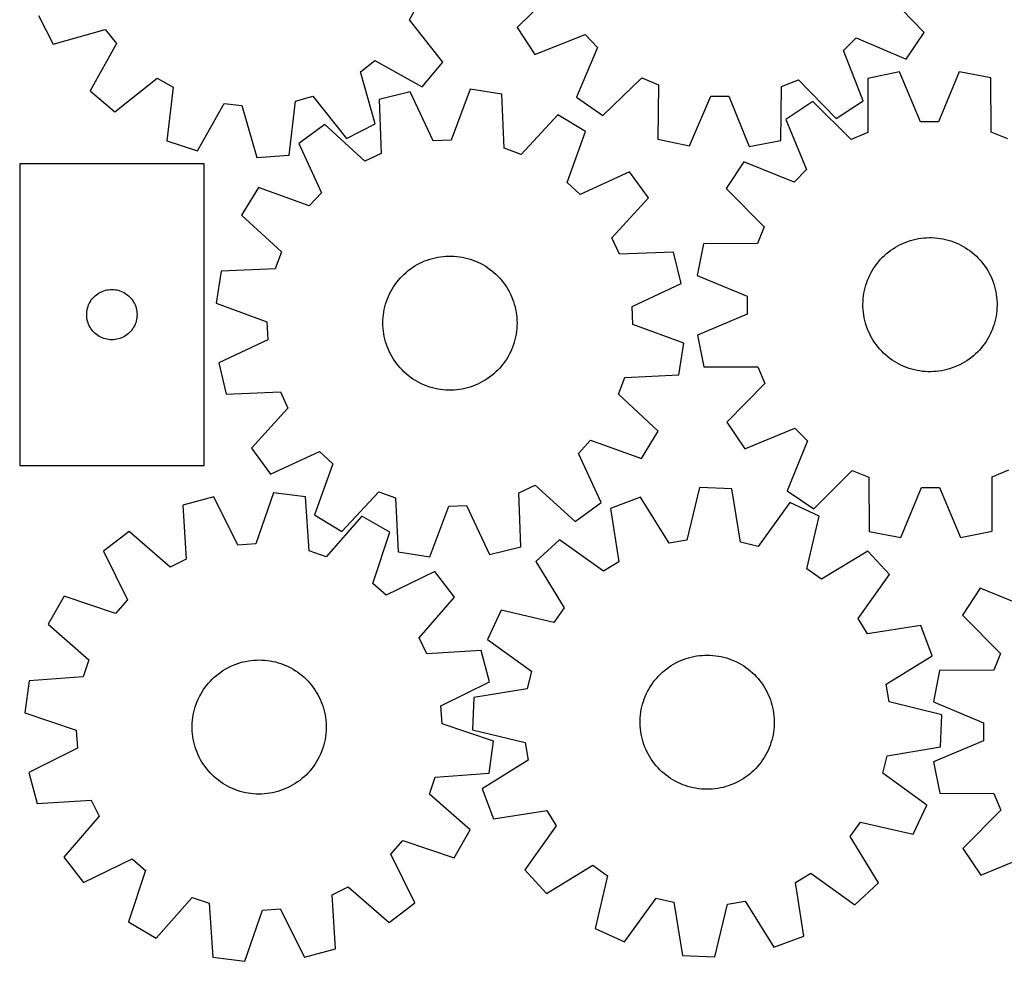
# Model space of a CAD drawing. Header units: millimetres. Extents: x 7 to 1243, y 7 to 1512.
# Tile 2 of 25: x 7 to 359, y 220 to 557. Entities that reach past the tile are written whole.
import ezdxf

# ---------------------------------------------------------------- set-up
doc = ezdxf.new("R2010")
doc.units = ezdxf.units.MM
doc.layers.add('CUT', color=7, linetype='CONTINUOUS', true_color=0x000000)

msp = doc.modelspace()

# ---------------------------------------------------------------- linework, layer by layer
at = {"layer": 'CUT'}
for p, q in [((198.55536, 567.907373), (184.728933, 554.332678)), ((330.483676, 552.490957), (317.004661, 566.410677)), ((146.194967, 557.099536), (149.322808, 562.717302)), ((13.377965, 558.645613), (18.640773, 548.379732)), ((158.175964, 541.871334), (146.194967, 557.099536)), ((18.640773, 548.379732), (37.294726, 553.621149)), ((37.294726, 553.621149), (41.287893, 548.581575)), ((184.728933, 554.332678), (191.016435, 544.660409)), ((191.016435, 544.660409), (209.034775, 551.786549)), ((209.034775, 551.786549), (213.523542, 547.182892)), ((301.517603, 546.071021), (306.12126, 550.559788)), ((306.12126, 550.559788), (323.953787, 542.980646)), ((323.953787, 542.980646), (330.483676, 552.490957)), ((41.287893, 548.581575), (31.920556, 531.619989)), ((213.523542, 547.182892), (205.9444, 529.350365)), ((308.643742, 528.052681), (301.517603, 546.071021)), ((128.704355, 538.454721), (133.74393, 542.447888)), ((133.74393, 542.447888), (150.705516, 533.080551)), ((150.705516, 533.080551), (158.175964, 541.871334)), ((40.711339, 524.149541), (55.939541, 536.130538)), ((55.939541, 536.130538), (61.557308, 533.002697)), ((133.945773, 519.800768), (128.704355, 538.454721)), ((215.454712, 522.820476), (229.374431, 536.29949)), ((229.374431, 536.29949), (235.283255, 533.764043)), ((310.268323, 536.108616), (310.261626, 516.732281)), ((321.575887, 538.394326), (310.268323, 536.108616)), ((329.108006, 520.541886), (321.575887, 538.394326)), ((342.958993, 538.460673), (335.537803, 520.561836)), ((354.280523, 536.245176), (342.958993, 538.460673)), ((354.40746, 516.869255), (354.280523, 536.245176)), ((61.557308, 533.002697), (59.393934, 513.74751)), ((167.864249, 532.21918), (161.146638, 514.044579)), ((179.263558, 530.446832), (167.864249, 532.21918)), ((235.283255, 533.764043), (235.105253, 514.388524)), ((279.114151, 513.832438), (279.425777, 533.206269)), ((279.425777, 533.206269), (285.396779, 535.591606)), ((285.396779, 535.591606), (298.971473, 521.765179)), ((31.920556, 531.619989), (40.711339, 524.149541)), ((105.410076, 527.922526), (111.594154, 529.68317)), ((111.594154, 529.68317), (123.679891, 514.53796)), ((146.499993, 531.319085), (135.290156, 528.594194)), ((154.722509, 513.773924), (146.499993, 531.319085)), ((180.145931, 511.090597), (179.263558, 530.446832)), ((205.9444, 529.350365), (215.454712, 522.820476)), ((246.390516, 511.995132), (254.092464, 529.774964)), ((254.092464, 529.774964), (260.521779, 529.693724)), ((260.521779, 529.693724), (267.772017, 511.724961)), ((70.374376, 510.209803), (79.858471, 527.106381)), ((79.858471, 527.106381), (86.245583, 526.36646)), ((86.245583, 526.36646), (91.615528, 507.749099)), ((103.113955, 508.682717), (105.410076, 527.922526)), ((135.290156, 528.594194), (136.039012, 509.232333)), ((290.5383, 527.864359), (280.966176, 521.425421)), ((304.328903, 514.253272), (290.5383, 527.864359)), ((298.971473, 521.765179), (308.643742, 528.052681)), ((199.346009, 523.102664), (186.184627, 508.882241)), ((209.199349, 517.102902), (199.346009, 523.102664)), ((115.896609, 519.586867), (106.582841, 512.779578)), ((130.207465, 506.523874), (115.896609, 519.586867)), ((123.679891, 514.53796), (133.945773, 519.800768)), ((280.966176, 521.425421), (288.374991, 503.521459)), ((335.537803, 520.561836), (329.108006, 520.541886)), ((202.607244, 498.882403), (209.199349, 517.102902)), ((310.261626, 516.732281), (304.328903, 514.253272)), ((360.355452, 514.42711), (354.40746, 516.869255)), ((59.393934, 513.74751), (70.374376, 510.209803)), ((106.582841, 512.779578), (114.684156, 495.178126)), ((161.146638, 514.044579), (154.722509, 513.773924)), ((186.184627, 508.882241), (180.145931, 511.090597)), ((235.105253, 514.388524), (246.390516, 511.995132)), ((267.772017, 511.724961), (279.114151, 513.832438)), ((91.615528, 507.749099), (103.113955, 508.682717)), ((136.039012, 509.232333), (130.207465, 506.523874)), ((72.671721, 505.557649), (6.671721, 505.557649)), ((6.671721, 505.557649), (6.671721, 397.557649)), ((72.671721, 397.557649), (72.671721, 505.557649)), ((265.892952, 506.258368), (259.513538, 496.646472)), ((283.842545, 498.960799), (265.892952, 506.258368)), ((224.942623, 502.632555), (207.341171, 494.531239)), ((231.749913, 493.318787), (224.942623, 502.632555)), ((288.374991, 503.521459), (283.842545, 498.960799)), ((92.112494, 497.036304), (86.112731, 487.182964)), ((110.332993, 490.444199), (92.112494, 497.036304)), ((207.341171, 494.531239), (202.607244, 498.882403)), ((114.684156, 495.178126), (110.332993, 490.444199)), ((259.513538, 496.646472), (273.20994, 482.940598)), ((218.686919, 479.00793), (231.749913, 493.318787)), ((86.112731, 487.182964), (100.333155, 474.021582)), ((273.20994, 482.940598), (270.767795, 476.992605)), ((221.395378, 473.176384), (218.686919, 479.00793)), ((251.391874, 476.865668), (249.176377, 465.544138)), ((270.767795, 476.992605), (251.391874, 476.865668)), ((320.149882, 475.673998), (320.998913, 476.161688)), ((320.998913, 476.161688), (321.867129, 476.614342)), ((321.867129, 476.614342), (322.753086, 477.031205)), ((322.753086, 477.031205), (323.655309, 477.411584)), ((323.655309, 477.411584), (324.572297, 477.754847)), ((324.572297, 477.754847), (325.502523, 478.060421)), ((325.502523, 478.060421), (326.444438, 478.327798)), ((326.444438, 478.327798), (327.396475, 478.556534)), ((327.396475, 478.556534), (328.35705, 478.746247)), ((328.35705, 478.746247), (329.324564, 478.896621)), ((329.324564, 478.896621), (330.297406, 479.007407)), ((330.297406, 479.007407), (331.273957, 479.078419)), ((331.273957, 479.078419), (332.252592, 479.109541)), ((332.252592, 479.109541), (333.231682, 479.100719)), ((333.231682, 479.100719), (334.209598, 479.05197)), ((334.209598, 479.05197), (335.184711, 478.963372)), ((335.184711, 478.963372), (336.155399, 478.835076)), ((336.155399, 478.835076), (337.120046, 478.667292)), ((337.120046, 478.667292), (338.077047, 478.460302)), ((338.077047, 478.460302), (339.024808, 478.21445)), ((339.024808, 478.21445), (339.961753, 477.930144)), ((339.961753, 477.930144), (340.886321, 477.607858)), ((340.886321, 477.607858), (341.796975, 477.248129)), ((341.796975, 477.248129), (342.692198, 476.851554)), ((342.692198, 476.851554), (343.5705, 476.418795)), ((343.5705, 476.418795), (344.430419, 475.950572)), ((344.430419, 475.950572), (345.270525, 475.447663)), ((100.333155, 474.021582), (98.124799, 467.982885)), ((156.321855, 472.125458), (157.288071, 472.283957)), ((157.288071, 472.283957), (158.259948, 472.402914)), ((158.259948, 472.402914), (159.235868, 472.48213)), ((159.235868, 472.48213), (160.214207, 472.521474)), ((160.214207, 472.521474), (161.193336, 472.52088)), ((161.193336, 472.52088), (162.171627, 472.48035)), ((162.171627, 472.48035), (163.14745, 472.39995)), ((163.14745, 472.39995), (164.119182, 472.279814)), ((240.757239, 473.925239), (221.395378, 473.176384)), ((243.48213, 462.715403), (240.757239, 473.925239)), ((315.535202, 472.061449), (316.240723, 472.740372)), ((316.240723, 472.740372), (316.973348, 473.389952)), ((316.973348, 473.389952), (317.73186, 474.009109)), ((317.73186, 474.009109), (318.514995, 474.596812)), ((318.514995, 474.596812), (319.321449, 475.152083)), ((319.321449, 475.152083), (320.149882, 475.673998)), ((345.270525, 475.447663), (346.089419, 474.910905)), ((346.089419, 474.910905), (346.885737, 474.341193)), ((346.885737, 474.341193), (347.658156, 473.739475)), ((347.658156, 473.739475), (348.405388, 473.106751)), ((348.405388, 473.106751), (349.12619, 472.444075)), ((349.12619, 472.444075), (349.819363, 471.75255)), ((147.316775, 468.455493), (148.140793, 468.984351)), ((148.140793, 468.984351), (148.985696, 469.479159)), ((148.985696, 469.479159), (149.850078, 469.939092)), ((149.850078, 469.939092), (150.732501, 470.363385)), ((150.732501, 470.363385), (151.631496, 470.751333)), ((151.631496, 470.751333), (152.545566, 471.102289)), ((152.545566, 471.102289), (153.473191, 471.415669)), ((153.473191, 471.415669), (154.412826, 471.690952)), ((154.412826, 471.690952), (155.362908, 471.92768)), ((155.362908, 471.92768), (156.321855, 472.125458)), ((164.119182, 472.279814), (165.085205, 472.120143)), ((165.085205, 472.120143), (166.043911, 471.921202)), ((166.043911, 471.921202), (166.993705, 471.683323)), ((166.993705, 471.683323), (167.933006, 471.4069)), ((167.933006, 471.4069), (168.86025, 471.092395)), ((168.86025, 471.092395), (169.773894, 470.740331)), ((169.773894, 470.740331), (170.672418, 470.351293)), ((170.672418, 470.351293), (171.554325, 469.92593)), ((171.554325, 469.92593), (172.418149, 469.464949)), ((172.418149, 469.464949), (173.262451, 468.969117)), ((173.262451, 468.969117), (174.085827, 468.43926)), ((312.45359, 468.267855), (313.006939, 469.075629)), ((313.006939, 469.075629), (313.592777, 469.860161)), ((313.592777, 469.860161), (314.210126, 470.620144)), ((314.210126, 470.620144), (314.857961, 471.354314)), ((314.857961, 471.354314), (315.535202, 472.061449)), ((349.819363, 471.75255), (350.483753, 471.033328)), ((350.483753, 471.033328), (351.118253, 470.287604)), ((351.118253, 470.287604), (351.721809, 469.51662)), ((351.721809, 469.51662), (352.293415, 468.72166)), ((78.768564, 467.100513), (76.996216, 455.701204)), ((98.124799, 467.982885), (78.768564, 467.100513)), ((142.885358, 464.620351), (143.556633, 465.333152)), ((143.556633, 465.333152), (144.256424, 466.017979)), ((144.256424, 466.017979), (144.983565, 466.673693)), ((144.983565, 466.673693), (145.736847, 467.299202)), ((145.736847, 467.299202), (146.515015, 467.893465)), ((146.515015, 467.893465), (147.316775, 468.455493)), ((174.085827, 468.43926), (174.886904, 467.87626)), ((174.886904, 467.87626), (175.664352, 467.281053)), ((175.664352, 467.281053), (176.416874, 466.654631)), ((176.416874, 466.654631), (177.14322, 465.998036)), ((177.14322, 465.998036), (177.842179, 465.31236)), ((177.842179, 465.31236), (178.512589, 464.598746)), ((249.176377, 465.544138), (267.075214, 458.122948)), ((310.582643, 464.831754), (310.997396, 465.718701)), ((310.997396, 465.718701), (311.447981, 466.587993)), ((311.447981, 466.587993), (311.933648, 467.438183)), ((311.933648, 467.438183), (312.45359, 468.267855)), ((352.293415, 468.72166), (352.83212, 467.904047)), ((352.83212, 467.904047), (353.337028, 467.06514)), ((353.337028, 467.06514), (353.807297, 466.206338)), ((353.807297, 466.206338), (354.242146, 465.329068)), ((354.242146, 465.329068), (354.640851, 464.434792)), ((140.507008, 461.513796), (141.05355, 462.326192)), ((141.05355, 462.326192), (141.632774, 463.115619)), ((141.632774, 463.115619), (142.243716, 463.880763)), ((142.243716, 463.880763), (142.885358, 464.620351)), ((178.512589, 464.598746), (179.153334, 463.85838)), ((179.153334, 463.85838), (179.763347, 463.092496)), ((179.763347, 463.092496), (180.341613, 462.302367)), ((180.341613, 462.302367), (180.88717, 461.489309)), ((225.93697, 454.492887), (243.48213, 462.715403)), ((309.29484, 461.137327), (309.559975, 462.079876)), ((309.559975, 462.079876), (309.863333, 463.010826)), ((309.863333, 463.010826), (310.204412, 463.928628)), ((310.204412, 463.928628), (310.582643, 464.831754)), ((354.640851, 464.434792), (355.002747, 463.524998)), ((355.002747, 463.524998), (355.327233, 462.601199)), ((355.327233, 462.601199), (355.613768, 461.664934)), ((33.30776, 457.92161), (33.737608, 458.324208)), ((33.737608, 458.324208), (34.192868, 458.697829)), ((34.192868, 458.697829), (34.671589, 459.040876)), ((34.671589, 459.040876), (35.171721, 459.351878)), ((35.171721, 459.351878), (35.691123, 459.629504)), ((35.691123, 459.629504), (36.22757, 459.872565)), ((36.22757, 459.872565), (36.778766, 460.08002)), ((36.778766, 460.08002), (37.342349, 460.250982)), ((37.342349, 460.250982), (37.915908, 460.384717)), ((37.915908, 460.384717), (38.496985, 460.480653)), ((38.496985, 460.480653), (39.083093, 460.53838)), ((39.083093, 460.53838), (39.671721, 460.557649)), ((39.671721, 460.557649), (40.260349, 460.53838)), ((40.260349, 460.53838), (40.846457, 460.480653)), ((40.846457, 460.480653), (41.427534, 460.384717)), ((41.427534, 460.384717), (42.001092, 460.250982)), ((42.001092, 460.250982), (42.564676, 460.08002)), ((42.564676, 460.08002), (43.115872, 459.872565)), ((43.115872, 459.872565), (43.652319, 459.629504)), ((43.652319, 459.629504), (44.171721, 459.351878)), ((44.171721, 459.351878), (44.671853, 459.040876)), ((44.671853, 459.040876), (45.150574, 458.697829)), ((45.150574, 458.697829), (45.605833, 458.324208)), ((45.605833, 458.324208), (46.035682, 457.92161)), ((138.665001, 458.062095), (139.072286, 458.952496)), ((139.072286, 458.952496), (139.515551, 459.825543)), ((139.515551, 459.825543), (139.994057, 460.679784)), ((139.994057, 460.679784), (140.507008, 461.513796)), ((180.88717, 461.489309), (181.399109, 460.654675)), ((181.399109, 460.654675), (181.876579, 459.799855)), ((181.876579, 459.799855), (182.318784, 458.926271)), ((182.318784, 458.926271), (182.724989, 458.035376)), ((308.624406, 457.282752), (308.732875, 458.255855)), ((308.732875, 458.255855), (308.880946, 459.223724)), ((308.880946, 459.223724), (309.068372, 460.184747)), ((309.068372, 460.184747), (309.29484, 461.137327)), ((355.613768, 461.664934), (355.861876, 460.71776)), ((355.861876, 460.71776), (356.071144, 459.761255)), ((356.071144, 459.761255), (356.241223, 458.79701)), ((356.241223, 458.79701), (356.37183, 457.82663)), ((31.14935, 454.450604), (31.356805, 455.0018)), ((31.356805, 455.0018), (31.599866, 455.538248)), ((31.599866, 455.538248), (31.877492, 456.057649)), ((31.877492, 456.057649), (32.188494, 456.557781)), ((32.188494, 456.557781), (32.531541, 457.036502)), ((32.531541, 457.036502), (32.905163, 457.491762)), ((32.905163, 457.491762), (33.30776, 457.92161)), ((46.035682, 457.92161), (46.438279, 457.491762)), ((46.438279, 457.491762), (46.811901, 457.036502)), ((46.811901, 457.036502), (47.154947, 456.557781)), ((47.154947, 456.557781), (47.465949, 456.057649)), ((47.465949, 456.057649), (47.743575, 455.538248)), ((47.743575, 455.538248), (47.986637, 455.0018)), ((47.986637, 455.0018), (48.194092, 454.450604)), ((76.996216, 455.701204), (95.170817, 448.983593)), ((137.408289, 454.356976), (137.665494, 455.30172)), ((137.665494, 455.30172), (137.961019, 456.235187)), ((137.961019, 456.235187), (138.294373, 457.155822)), ((138.294373, 457.155822), (138.665001, 458.062095)), ((182.724989, 458.035376), (183.094518, 457.128655)), ((183.094518, 457.128655), (183.426755, 456.207615)), ((183.426755, 456.207615), (183.721148, 455.273791)), ((183.721148, 455.273791), (183.977206, 454.328736)), ((267.075214, 458.122948), (267.095164, 451.693151)), ((308.526926, 455.327328), (308.555718, 456.306034)), ((308.538079, 454.348262), (308.526926, 455.327328)), ((308.555718, 456.306034), (308.624406, 457.282752)), ((356.37183, 457.82663), (356.462748, 456.851731)), ((356.462748, 456.851731), (356.513826, 455.873934)), ((356.524978, 454.894868), (356.496186, 453.916161)), ((356.513826, 455.873934), (356.524978, 454.894868)), ((30.671721, 451.557649), (30.690991, 452.146277)), ((30.690991, 450.969021), (30.671721, 451.557649)), ((30.690991, 452.146277), (30.748717, 452.732385)), ((30.748717, 452.732385), (30.844653, 453.313462)), ((30.844653, 453.313462), (30.978388, 453.887021)), ((30.978388, 453.887021), (31.14935, 454.450604)), ((48.194092, 454.450604), (48.365053, 453.887021)), ((48.365053, 453.887021), (48.498788, 453.313462)), ((48.498788, 453.313462), (48.594725, 452.732385)), ((48.594725, 452.732385), (48.652451, 452.146277)), ((48.652451, 452.146277), (48.671721, 451.557649)), ((48.671721, 451.557649), (48.652451, 450.969021)), ((136.770269, 450.496903), (136.870558, 451.470884)), ((136.870558, 451.470884), (137.01049, 452.439963)), ((137.01049, 452.439963), (137.189833, 453.402527)), ((137.189833, 453.402527), (137.408289, 454.356976)), ((183.977206, 454.328736), (184.194504, 453.374023)), ((184.194504, 453.374023), (184.37268, 452.411241)), ((184.37268, 452.411241), (184.511437, 451.441993)), ((184.511437, 451.441993), (184.610544, 450.467892)), ((226.207624, 448.068758), (225.93697, 454.492887)), ((267.095164, 451.693151), (249.242724, 444.161033)), ((308.589156, 453.370465), (308.538079, 454.348262)), ((308.680075, 452.395565), (308.589156, 453.370465)), ((308.810682, 451.425186), (308.680075, 452.395565)), ((308.980761, 450.460941), (308.810682, 451.425186)), ((356.319029, 451.966341), (356.170958, 450.998472)), ((356.427499, 452.939444), (356.319029, 451.966341)), ((356.496186, 453.916161), (356.427499, 452.939444)), ((30.748717, 450.382914), (30.690991, 450.969021)), ((30.844653, 449.801836), (30.748717, 450.382914)), ((30.978388, 449.228278), (30.844653, 449.801836)), ((31.14935, 448.664694), (30.978388, 449.228278)), ((31.356805, 448.113498), (31.14935, 448.664694)), ((31.599866, 447.577051), (31.356805, 448.113498)), ((47.986637, 448.113498), (47.743575, 447.577051)), ((48.194092, 448.664694), (47.986637, 448.113498)), ((48.365053, 449.228278), (48.194092, 448.664694)), ((48.498788, 449.801836), (48.365053, 449.228278)), ((48.594725, 450.382914), (48.498788, 449.801836)), ((48.652451, 450.969021), (48.594725, 450.382914)), ((95.170817, 448.983593), (95.441471, 442.559464)), ((136.689225, 448.540729), (136.709791, 449.519643)), ((136.708604, 447.561791), (136.689225, 448.540729)), ((136.709791, 449.519643), (136.770269, 450.496903)), ((184.610544, 450.467892), (184.669837, 449.490559)), ((184.689216, 448.511621), (184.66865, 447.532708)), ((184.669837, 449.490559), (184.689216, 448.511621)), ((244.382225, 441.351147), (226.207624, 448.068758)), ((309.190029, 449.504435), (308.980761, 450.460941)), ((309.438137, 448.557262), (309.190029, 449.504435)), ((309.724672, 447.620997), (309.438137, 448.557262)), ((310.049158, 446.697198), (309.724672, 447.620997)), ((355.49193, 448.14232), (355.188571, 447.211369)), ((355.757064, 449.084869), (355.49193, 448.14232)), ((355.983533, 450.037448), (355.757064, 449.084869)), ((356.170958, 450.998472), (355.983533, 450.037448)), ((31.877492, 447.057649), (31.599866, 447.577051)), ((32.188494, 446.557517), (31.877492, 447.057649)), ((32.531541, 446.078796), (32.188494, 446.557517)), ((32.905163, 445.623537), (32.531541, 446.078796)), ((33.30776, 445.193688), (32.905163, 445.623537)), ((33.737608, 444.791091), (33.30776, 445.193688)), ((34.192868, 444.417469), (33.737608, 444.791091)), ((34.671589, 444.074423), (34.192868, 444.417469)), ((45.150574, 444.417469), (44.671853, 444.074423)), ((45.605833, 444.791091), (45.150574, 444.417469)), ((46.035682, 445.193688), (45.605833, 444.791091)), ((46.438279, 445.623537), (46.035682, 445.193688)), ((46.811901, 446.078796), (46.438279, 445.623537)), ((47.154947, 446.557517), (46.811901, 446.078796)), ((47.465949, 447.057649), (47.154947, 446.557517)), ((47.743575, 447.577051), (47.465949, 447.057649)), ((136.767897, 446.584459), (136.708604, 447.561791)), ((136.867004, 445.610357), (136.767897, 446.584459)), ((137.005761, 444.641109), (136.867004, 445.610357)), ((137.183937, 443.678328), (137.005761, 444.641109)), ((184.367951, 444.612388), (184.188608, 443.649823)), ((184.507883, 445.581467), (184.367951, 444.612388)), ((184.608172, 446.555447), (184.507883, 445.581467)), ((184.66865, 447.532708), (184.608172, 446.555447)), ((249.242724, 444.161033), (251.528434, 432.853469)), ((310.411054, 445.787403), (310.049158, 446.697198)), ((310.809758, 444.893127), (310.411054, 445.787403)), ((311.244607, 444.015858), (310.809758, 444.893127)), ((354.054509, 444.503494), (353.603924, 443.634203)), ((354.469262, 445.390441), (354.054509, 444.503494)), ((354.847493, 446.293567), (354.469262, 445.390441)), ((355.188571, 447.211369), (354.847493, 446.293567)), ((35.171721, 443.763421), (34.671589, 444.074423)), ((35.691123, 443.485795), (35.171721, 443.763421)), ((36.22757, 443.242734), (35.691123, 443.485795)), ((36.778766, 443.035278), (36.22757, 443.242734)), ((37.342349, 442.864317), (36.778766, 443.035278)), ((37.915908, 442.730582), (37.342349, 442.864317)), ((38.496985, 442.634646), (37.915908, 442.730582)), ((39.083093, 442.576919), (38.496985, 442.634646)), ((39.671721, 442.557649), (39.083093, 442.576919)), ((40.260349, 442.576919), (39.671721, 442.557649)), ((40.846457, 442.634646), (40.260349, 442.576919)), ((41.427534, 442.730582), (40.846457, 442.634646)), ((42.001092, 442.864317), (41.427534, 442.730582)), ((42.564676, 443.035278), (42.001092, 442.864317)), ((43.115872, 443.242734), (42.564676, 443.035278)), ((43.652319, 443.485795), (43.115872, 443.242734)), ((44.171721, 443.763421), (43.652319, 443.485795)), ((44.671853, 444.074423), (44.171721, 443.763421)), ((95.441471, 442.559464), (77.896311, 434.336948)), ((137.401234, 442.723615), (137.183937, 443.678328)), ((137.657293, 441.77856), (137.401234, 442.723615)), ((137.951686, 440.844735), (137.657293, 441.77856)), ((138.283923, 439.923696), (137.951686, 440.844735)), ((183.417422, 440.817164), (183.084068, 439.896528)), ((183.712947, 441.750631), (183.417422, 440.817164)), ((183.970152, 442.695375), (183.712947, 441.750631)), ((184.188608, 443.649823), (183.970152, 442.695375)), ((242.609877, 429.951837), (244.382225, 441.351147)), ((311.714877, 443.157055), (311.244607, 444.015858)), ((312.219784, 442.318149), (311.714877, 443.157055)), ((312.758489, 441.500535), (312.219784, 442.318149)), ((313.330095, 440.705575), (312.758489, 441.500535)), ((313.933651, 439.934592), (313.330095, 440.705575)), ((352.044965, 441.146566), (351.459128, 440.362035)), ((352.598315, 441.954341), (352.044965, 441.146566)), ((353.118256, 442.784013), (352.598315, 441.954341)), ((353.603924, 443.634203), (353.118256, 442.784013)), ((138.653452, 439.016975), (138.283923, 439.923696)), ((139.059657, 438.12608), (138.653452, 439.016975)), ((139.501862, 437.252496), (139.059657, 438.12608)), ((139.979332, 436.397676), (139.501862, 437.252496)), ((181.86289, 437.226807), (181.384384, 436.372567)), ((182.306155, 438.099855), (181.86289, 437.226807)), ((182.71344, 438.990256), (182.306155, 438.099855)), ((183.084068, 439.896528), (182.71344, 438.990256)), ((314.568152, 439.188868), (313.933651, 439.934592)), ((315.232542, 438.469645), (314.568152, 439.188868)), ((315.925714, 437.77812), (315.232542, 438.469645)), ((316.646517, 437.115445), (315.925714, 437.77812)), ((317.393749, 436.482721), (316.646517, 437.115445)), ((348.811182, 437.481824), (348.078556, 436.832244)), ((349.516703, 438.160747), (348.811182, 437.481824)), ((350.193944, 438.867881), (349.516703, 438.160747)), ((350.841778, 439.602051), (350.193944, 438.867881)), ((351.459128, 440.362035), (350.841778, 439.602051)), ((77.896311, 434.336948), (80.621202, 423.127111)), ((140.491271, 435.563042), (139.979332, 436.397676)), ((141.036828, 434.749984), (140.491271, 435.563042)), ((141.615094, 433.959855), (141.036828, 434.749984)), ((142.225107, 433.193971), (141.615094, 433.959855)), ((179.745667, 433.936732), (179.134725, 433.171588)), ((180.324891, 434.726159), (179.745667, 433.936732)), ((180.871433, 435.538555), (180.324891, 434.726159)), ((181.384384, 436.372567), (180.871433, 435.538555)), ((318.166167, 435.881002), (317.393749, 436.482721)), ((318.962486, 435.31129), (318.166167, 435.881002)), ((319.781379, 434.774533), (318.962486, 435.31129)), ((320.621485, 434.271624), (319.781379, 434.774533)), ((321.481405, 433.8034), (320.621485, 434.271624)), ((322.359707, 433.370641), (321.481405, 433.8034)), ((343.184775, 433.607854), (342.298818, 433.190991)), ((344.052992, 434.060507), (343.184775, 433.607854)), ((344.902023, 434.548197), (344.052992, 434.060507)), ((345.730455, 435.070112), (344.902023, 434.548197)), ((346.53691, 435.625383), (345.730455, 435.070112)), ((347.320045, 436.213087), (346.53691, 435.625383)), ((348.078556, 436.832244), (347.320045, 436.213087)), ((142.865852, 432.453605), (142.225107, 433.193971)), ((143.536262, 431.739991), (142.865852, 432.453605)), ((144.235221, 431.054315), (143.536262, 431.739991)), ((144.961567, 430.39772), (144.235221, 431.054315)), ((145.714089, 429.771298), (144.961567, 430.39772)), ((176.394876, 430.378658), (175.641594, 429.753149)), ((177.122017, 431.034372), (176.394876, 430.378658)), ((177.821808, 431.719199), (177.122017, 431.034372)), ((178.493083, 432.432), (177.821808, 431.719199)), ((179.134725, 433.171588), (178.493083, 432.432)), ((251.528434, 432.853469), (270.904769, 432.846772)), ((270.904769, 432.846772), (273.383778, 426.914048)), ((323.25493, 432.974067), (322.359707, 433.370641)), ((324.165583, 432.614337), (323.25493, 432.974067)), ((325.090152, 432.292052), (324.165583, 432.614337)), ((326.027097, 432.007746), (325.090152, 432.292052)), ((326.974858, 431.761893), (326.027097, 432.007746)), ((327.931859, 431.554903), (326.974858, 431.761893)), ((328.896506, 431.38712), (327.931859, 431.554903)), ((329.867194, 431.258823), (328.896506, 431.38712)), ((330.842307, 431.170226), (329.867194, 431.258823)), ((331.820222, 431.121476), (330.842307, 431.170226)), ((332.799312, 431.112655), (331.820222, 431.121476)), ((333.777947, 431.143776), (332.799312, 431.112655)), ((334.754499, 431.214789), (333.777947, 431.143776)), ((335.727341, 431.325575), (334.754499, 431.214789)), ((336.694854, 431.475949), (335.727341, 431.325575)), ((337.655429, 431.665662), (336.694854, 431.475949)), ((338.607467, 431.894397), (337.655429, 431.665662)), ((339.549382, 432.161775), (338.607467, 431.894397)), ((340.479608, 432.467349), (339.549382, 432.161775)), ((341.396595, 432.810611), (340.479608, 432.467349)), ((342.298818, 433.190991), (341.396595, 432.810611)), ((146.491536, 429.176091), (145.714089, 429.771298)), ((147.292614, 428.613091), (146.491536, 429.176091)), ((148.11599, 428.083234), (147.292614, 428.613091)), ((148.960292, 427.587402), (148.11599, 428.083234)), ((149.824116, 427.126421), (148.960292, 427.587402)), ((150.706023, 426.701057), (149.824116, 427.126421)), ((151.604547, 426.31202), (150.706023, 426.701057)), ((170.64594, 426.688966), (169.746945, 426.301018)), ((171.528363, 427.113259), (170.64594, 426.688966)), ((172.392745, 427.573192), (171.528363, 427.113259)), ((173.237648, 428.067999), (172.392745, 427.573192)), ((174.061665, 428.596857), (173.237648, 428.067999)), ((174.863426, 429.158886), (174.061665, 428.596857)), ((175.641594, 429.753149), (174.863426, 429.158886)), ((221.045286, 423.030769), (223.253642, 429.069465)), ((223.253642, 429.069465), (242.609877, 429.951837)), ((273.383778, 426.914048), (259.772691, 413.123445)), ((80.621202, 423.127111), (99.983062, 423.875967)), ((99.983062, 423.875967), (102.691522, 418.04442)), ((152.518191, 425.959956), (151.604547, 426.31202)), ((153.445435, 425.64545), (152.518191, 425.959956)), ((154.384736, 425.369028), (153.445435, 425.64545)), ((155.33453, 425.131148), (154.384736, 425.369028)), ((156.293236, 424.932207), (155.33453, 425.131148)), ((157.259259, 424.772536), (156.293236, 424.932207)), ((158.230991, 424.652401), (157.259259, 424.772536)), ((159.206814, 424.572001), (158.230991, 424.652401)), ((160.185105, 424.53147), (159.206814, 424.572001)), ((161.164234, 424.530877), (160.185105, 424.53147)), ((162.142573, 424.570221), (161.164234, 424.530877)), ((163.118493, 424.649437), (162.142573, 424.570221)), ((164.09037, 424.768394), (163.118493, 424.649437)), ((165.056586, 424.926893), (164.09037, 424.768394)), ((166.015533, 425.124671), (165.056586, 424.926893)), ((166.965615, 425.361399), (166.015533, 425.124671)), ((167.90525, 425.636682), (166.965615, 425.361399)), ((168.832875, 425.950062), (167.90525, 425.636682)), ((169.746945, 426.301018), (168.832875, 425.950062)), ((235.26571, 409.869387), (221.045286, 423.030769)), ((102.691522, 418.04442), (89.628528, 403.733564)), ((259.772691, 413.123445), (266.211629, 403.551322)), ((229.265947, 400.016047), (235.26571, 409.869387)), ((266.211629, 403.551322), (284.115591, 410.960137)), ((284.115591, 410.960137), (288.676252, 406.427691)), ((206.694285, 401.874225), (211.045448, 406.608152)), ((211.045448, 406.608152), (229.265947, 400.016047)), ((288.676252, 406.427691), (281.378682, 388.478097)), ((89.628528, 403.733564), (96.435818, 394.419796)), ((96.435818, 394.419796), (114.03727, 402.521111)), ((114.03727, 402.521111), (118.771197, 398.169948)), ((214.7956, 384.272773), (206.694285, 401.874225)), ((6.671721, 397.557649), (72.671721, 397.557649)), ((118.771197, 398.169948), (112.179092, 379.949449)), ((290.990578, 382.098683), (304.696452, 395.795085)), ((304.696452, 395.795085), (310.644445, 393.35294)), ((354.790279, 393.489915), (360.723002, 395.968923)), ((310.644445, 393.35294), (310.771382, 373.97702)), ((354.783581, 374.11358), (354.790279, 393.489915)), ((97.49891, 387.802172), (91.23095, 369.467639)), ((108.938412, 386.31111), (97.49891, 387.802172)), ((122.032432, 373.949686), (135.193814, 388.17011)), ((135.193814, 388.17011), (141.23251, 385.961754)), ((185.339429, 387.820017), (191.170976, 390.528477)), ((186.088284, 368.458157), (185.339429, 387.820017)), ((191.170976, 390.528477), (205.481832, 377.465483)), ((250.061988, 389.640399), (245.523546, 370.80307)), ((261.590519, 389.217985), (250.061988, 389.640399)), ((264.738214, 370.09903), (261.590519, 389.217985)), ((281.378682, 388.478097), (290.990578, 382.098683)), ((322.092912, 371.761523), (329.514102, 389.660359)), ((329.514102, 389.660359), (335.943899, 389.68031)), ((335.943899, 389.68031), (343.476017, 371.82787)), ((76.163302, 386.37618), (65.023976, 383.376033)), ((84.815436, 369.03885), (76.163302, 386.37618)), ((110.297232, 366.982478), (108.938412, 386.31111)), ((141.23251, 385.961754), (142.114883, 366.605519)), ((205.481832, 377.465483), (214.7956, 384.272773)), ((228.950965, 386.239466), (218.13834, 382.217947)), ((239.175563, 369.780425), (228.950965, 386.239466)), ((282.396041, 384.281199), (270.994334, 368.614562)), ((292.885364, 379.479161), (282.396041, 384.281199)), ((65.023976, 383.376033), (66.249459, 364.038489)), ((153.514192, 364.833171), (160.231803, 383.007772)), ((160.231803, 383.007772), (166.655932, 383.278426)), ((166.655932, 383.278426), (174.878448, 365.733266)), ((218.13834, 382.217947), (221.154101, 363.077738)), ((112.179092, 379.949449), (122.032432, 373.949686)), ((129.195647, 379.463772), (116.388485, 364.923516)), ((139.193764, 373.708502), (129.195647, 379.463772)), ((288.476948, 360.610979), (292.885364, 379.479161)), ((45.858148, 373.893805), (36.714859, 366.859195)), ((60.486386, 361.187229), (45.858148, 373.893805)), ((133.052402, 355.331177), (139.193764, 373.708502)), ((310.771382, 373.97702), (322.092912, 371.761523)), ((343.476017, 371.82787), (354.783581, 374.11358)), ((199.93578, 370.997057), (191.485185, 363.143846)), ((215.680679, 359.70367), (199.93578, 370.997057)), ((245.523546, 370.80307), (239.175563, 369.780425)), ((270.994334, 368.614562), (264.738214, 370.09903)), ((36.714859, 366.859195), (45.247215, 349.462606)), ((91.23095, 369.467639), (84.815436, 369.03885)), ((116.388485, 364.923516), (110.297232, 366.982478)), ((142.114883, 366.605519), (153.514192, 364.833171)), ((174.878448, 365.733266), (186.088284, 368.458157)), ((310.217934, 366.956237), (293.688768, 356.845396)), ((318.071145, 358.505642), (310.217934, 366.956237)), ((66.249459, 364.038489), (60.486386, 361.187229)), ((191.485185, 363.143846), (201.596026, 346.61468)), ((221.154101, 363.077738), (215.680679, 359.70367)), ((155.288645, 359.630278), (137.892056, 351.097922)), ((162.323255, 350.486989), (155.288645, 359.630278)), ((293.688768, 356.845396), (288.476948, 360.610979)), ((306.777759, 342.760743), (318.071145, 358.505642)), ((137.892056, 351.097922), (133.052402, 355.331177)), ((350.519353, 353.619463), (344.12526, 344.017326)), ((368.457775, 346.294476), (350.519353, 353.619463)), ((22.636635, 350.764314), (16.881366, 340.766197)), ((41.013961, 344.622952), (22.636635, 350.764314)), ((45.247215, 349.462606), (41.013961, 344.622952)), ((149.616679, 335.858751), (162.323255, 350.486989)), ((178.962261, 345.811276), (174.160223, 335.321953)), ((197.830443, 341.40286), (178.962261, 345.811276)), ((201.596026, 346.61468), (197.830443, 341.40286)), ((310.151827, 337.287321), (306.777759, 342.760743)), ((344.12526, 344.017326), (357.800704, 330.290541)), ((16.881366, 340.766197), (31.421621, 327.959035)), ((329.292036, 340.303082), (310.151827, 337.287321)), ((333.313554, 329.490457), (329.292036, 340.303082)), ((152.467939, 330.095679), (149.616679, 335.858751)), ((174.160223, 335.321953), (189.82686, 323.920246)), ((171.805483, 331.321162), (152.467939, 330.095679)), ((174.80563, 320.181835), (171.805483, 331.321162)), ((31.421621, 327.959035), (29.36266, 321.867782)), ((88.522808, 327.64467), (89.492176, 327.782585)), ((89.492176, 327.782585), (90.466363, 327.880846)), ((90.466363, 327.880846), (91.443747, 327.939289)), ((91.443747, 327.939289), (92.422702, 327.957818)), ((92.422702, 327.957818), (93.401597, 327.936401)), ((93.401597, 327.936401), (94.378805, 327.875074)), ((94.378805, 327.875074), (95.352697, 327.773939)), ((243.354005, 327.764642), (244.262482, 328.129832)), ((244.262482, 328.129832), (245.1851, 328.457663)), ((245.1851, 328.457663), (246.120321, 328.747588)), ((246.120321, 328.747588), (247.066589, 328.999126)), ((247.066589, 328.999126), (248.02233, 329.211857)), ((248.02233, 329.211857), (248.985952, 329.385428)), ((248.985952, 329.385428), (249.955853, 329.51955)), ((249.955853, 329.51955), (250.930416, 329.614)), ((250.930416, 329.614), (251.908021, 329.668619)), ((251.908021, 329.668619), (252.887041, 329.683319)), ((252.887041, 329.683319), (253.865845, 329.658073)), ((253.865845, 329.658073), (254.842805, 329.592924)), ((254.842805, 329.592924), (255.816295, 329.48798)), ((255.816295, 329.48798), (256.784694, 329.343417)), ((256.784694, 329.343417), (257.74639, 329.159474)), ((257.74639, 329.159474), (258.699784, 328.936458)), ((258.699784, 328.936458), (259.643287, 328.67474)), ((259.643287, 328.67474), (260.57533, 328.374756)), ((260.57533, 328.374756), (261.494362, 328.037004)), ((261.494362, 328.037004), (262.398852, 327.662048)), ((316.854514, 319.265859), (333.313554, 329.490457)), ((357.800704, 330.290541), (355.349474, 324.346286)), ((79.441715, 324.16705), (80.276794, 324.678263)), ((80.276794, 324.678263), (81.132029, 325.15499)), ((81.132029, 325.15499), (82.005997, 325.596436)), ((82.005997, 325.596436), (82.897244, 326.001867)), ((82.897244, 326.001867), (83.804286, 326.370607)), ((83.804286, 326.370607), (84.725614, 326.702044)), ((84.725614, 326.702044), (85.659693, 326.995626)), ((85.659693, 326.995626), (86.604971, 327.250863)), ((86.604971, 327.250863), (87.559872, 327.467331)), ((87.559872, 327.467331), (88.522808, 327.64467)), ((95.352697, 327.773939), (96.321654, 327.633164)), ((96.321654, 327.633164), (97.284063, 327.452985)), ((97.284063, 327.452985), (98.238321, 327.2337)), ((98.238321, 327.2337), (99.182841, 326.975675)), ((99.182841, 326.975675), (100.116051, 326.679338)), ((100.116051, 326.679338), (101.036397, 326.345184)), ((101.036397, 326.345184), (101.942347, 325.973769)), ((101.942347, 325.973769), (102.832394, 325.56571)), ((102.832394, 325.56571), (103.705056, 325.121687)), ((103.705056, 325.121687), (104.55888, 324.642439)), ((104.55888, 324.642439), (105.392446, 324.128764)), ((237.513993, 324.220865), (238.282785, 324.82721)), ((238.282785, 324.82721), (239.075669, 325.401692)), ((239.075669, 325.401692), (239.891326, 325.943356)), ((239.891326, 325.943356), (240.728397, 326.451299)), ((240.728397, 326.451299), (241.585491, 326.924677)), ((241.585491, 326.924677), (242.461179, 327.362701)), ((242.461179, 327.362701), (243.354005, 327.764642)), ((262.398852, 327.662048), (263.287296, 327.250511)), ((263.287296, 327.250511), (264.158215, 326.803078)), ((264.158215, 326.803078), (265.010158, 326.320494)), ((265.010158, 326.320494), (265.841709, 325.803562)), ((265.841709, 325.803562), (266.651482, 325.253142)), ((266.651482, 325.253142), (267.438131, 324.670151)), ((267.438131, 324.670151), (268.200346, 324.055558)), ((355.349474, 324.346286), (335.973382, 324.248955)), ((29.36266, 321.867782), (10.034027, 320.508962)), ((74.929737, 320.427019), (75.61602, 321.125382)), ((75.61602, 321.125382), (76.330216, 321.795172)), ((76.330216, 321.795172), (77.071138, 322.435273)), ((77.071138, 322.435273), (77.837553, 323.04462)), ((77.837553, 323.04462), (78.628184, 323.6222)), ((78.628184, 323.6222), (79.441715, 324.16705)), ((105.392446, 324.128764), (106.204367, 323.581516)), ((106.204367, 323.581516), (106.99329, 323.001606)), ((106.99329, 323.001606), (107.757903, 322.39)), ((107.757903, 322.39), (108.496933, 321.747715)), ((108.496933, 321.747715), (109.20915, 321.075821)), ((109.20915, 321.075821), (109.893369, 320.375436)), ((189.82686, 323.920246), (188.342392, 317.664125)), ((233.475764, 319.973692), (234.07468, 320.748285)), ((234.07468, 320.748285), (234.704693, 321.497804)), ((234.704693, 321.497804), (235.364753, 322.221002)), ((235.364753, 322.221002), (236.053762, 322.916676)), ((236.053762, 322.916676), (236.770573, 323.583667)), ((236.770573, 323.583667), (237.513993, 324.220865)), ((268.200346, 324.055558), (268.936858, 323.410388)), ((268.936858, 323.410388), (269.646442, 322.735713)), ((269.646442, 322.735713), (270.327916, 322.032656)), ((270.327916, 322.032656), (270.980146, 321.302389)), ((270.980146, 321.302389), (271.602047, 320.546125)), ((335.973382, 324.248955), (333.740589, 312.930823)), ((10.034027, 320.508962), (8.542966, 309.06946)), ((71.955285, 316.548833), (72.485857, 317.371748)), ((72.485857, 317.371748), (73.049553, 318.172336)), ((73.049553, 318.172336), (73.645435, 318.949266)), ((73.645435, 318.949266), (74.272511, 319.701244)), ((74.272511, 319.701244), (74.929737, 320.427019)), ((109.893369, 320.375436), (110.548451, 319.647725)), ((110.548451, 319.647725), (111.173305, 318.8939)), ((111.173305, 318.8939), (111.766892, 318.115215)), ((111.766892, 318.115215), (112.328224, 317.312967)), ((112.328224, 317.312967), (112.856365, 316.48849)), ((157.4683, 311.529702), (174.80563, 320.181835)), ((188.342392, 317.664125), (169.223437, 314.516431)), ((231.410186, 316.650949), (231.875291, 317.512559)), ((231.875291, 317.512559), (232.375153, 318.354481)), ((232.375153, 318.354481), (232.90894, 319.175314)), ((232.90894, 319.175314), (233.475764, 319.973692)), ((271.602047, 320.546125), (272.192583, 319.765125)), ((272.192583, 319.765125), (272.750772, 318.960687)), ((272.750772, 318.960687), (273.275685, 318.134151)), ((273.275685, 318.134151), (273.766448, 317.286892)), ((273.766448, 317.286892), (274.222243, 316.420321)), ((317.877158, 312.917876), (316.854514, 319.265859)), ((70.18104, 313.061816), (70.570859, 313.960001)), ((70.570859, 313.960001), (70.996988, 314.841539)), ((70.996988, 314.841539), (71.45872, 315.704962)), ((71.45872, 315.704962), (71.955285, 316.548833)), ((112.856365, 316.48849), (113.350438, 315.643158)), ((113.350438, 315.643158), (113.80962, 314.778376)), ((113.80962, 314.778376), (114.233147, 313.895585)), ((114.233147, 313.895585), (114.620313, 312.996253)), ((169.223437, 314.516431), (168.801023, 302.987899)), ((229.91192, 313.03675), (230.230855, 313.96248)), ((230.230855, 313.96248), (230.587283, 314.874431)), ((230.587283, 314.874431), (230.980611, 315.771085)), ((230.980611, 315.771085), (231.410186, 316.650949)), ((274.222243, 316.420321), (274.642314, 315.53588)), ((274.642314, 315.53588), (275.025959, 314.635041)), ((275.025959, 314.635041), (275.372541, 313.719303)), ((275.372541, 313.719303), (275.681483, 312.790191)), ((68.996928, 309.332861), (69.235633, 310.282447)), ((69.235633, 310.282447), (69.512872, 311.221508)), ((69.512872, 311.221508), (69.828182, 312.148478)), ((69.828182, 312.148478), (70.18104, 313.061816)), ((114.620313, 312.996253), (114.970475, 312.081878)), ((114.970475, 312.081878), (115.283049, 311.153981)), ((115.283049, 311.153981), (115.557515, 310.214107)), ((115.557515, 310.214107), (115.793417, 309.26382)), ((157.897089, 305.114187), (157.4683, 311.529702)), ((229.020785, 309.227143), (229.185072, 310.192392)), ((229.185072, 310.192392), (229.388594, 311.150136)), ((229.388594, 311.150136), (229.631011, 312.098782)), ((229.631011, 312.098782), (229.91192, 313.03675)), ((275.681483, 312.790191), (275.952271, 311.84925)), ((275.952271, 311.84925), (276.184454, 310.898047)), ((276.184454, 310.898047), (276.377646, 309.938166)), ((336.714487, 308.379434), (317.877158, 312.917876)), ((333.740589, 312.930823), (351.628065, 305.482293)), ((8.542966, 309.06946), (26.877499, 302.8015)), ((68.515664, 306.436817), (68.636644, 307.408444)), ((68.636644, 307.408444), (68.797155, 308.374328)), ((68.797155, 308.374328), (68.996928, 309.332861)), ((115.793417, 309.26382), (115.990362, 308.304702)), ((115.990362, 308.304702), (116.148022, 307.338349)), ((116.148022, 307.338349), (116.266134, 306.366369)), ((228.765734, 306.302483), (228.810941, 307.280569)), ((228.810941, 307.280569), (228.896005, 308.255997)), ((228.896005, 308.255997), (229.020785, 309.227143)), ((276.377646, 309.938166), (276.531524, 308.971204)), ((276.531524, 308.971204), (276.645834, 307.998769)), ((276.645834, 307.998769), (276.720384, 307.022482)), ((276.720384, 307.022482), (276.755051, 306.043966)), ((336.292073, 296.850903), (336.714487, 308.379434)), ((68.391591, 303.50368), (68.393036, 304.482809)), ((68.430085, 302.525307), (68.391591, 303.50368)), ((68.393036, 304.482809), (68.434417, 305.461064)), ((68.434417, 305.461064), (68.515664, 306.436817)), ((116.266134, 306.366369), (116.344502, 305.39038)), ((116.381552, 303.432879), (116.340171, 302.454624)), ((116.344502, 305.39038), (116.382996, 304.412008)), ((116.382996, 304.412008), (116.381552, 303.432879)), ((176.231622, 298.846228), (157.897089, 305.114187)), ((228.76046, 305.323368), (228.765734, 306.302483)), ((228.795126, 304.344852), (228.76046, 305.323368)), ((228.869677, 303.368564), (228.795126, 304.344852)), ((228.983986, 302.39613), (228.869677, 303.368564)), ((276.619505, 303.111337), (276.494726, 302.14019)), ((276.704569, 304.086765), (276.619505, 303.111337)), ((276.749776, 305.06485), (276.704569, 304.086765)), ((276.755051, 306.043966), (276.749776, 305.06485)), ((351.628065, 305.482293), (351.638191, 299.052473)), ((26.877499, 302.8015), (27.306288, 296.385986)), ((68.508454, 301.549319), (68.430085, 302.525307)), ((68.626566, 300.577339), (68.508454, 301.549319)), ((68.784226, 299.610986), (68.626566, 300.577339)), ((68.98117, 298.651867), (68.784226, 299.610986)), ((116.137943, 300.507244), (115.977433, 299.54136)), ((116.258923, 301.478871), (116.137943, 300.507244)), ((116.340171, 302.454624), (116.258923, 301.478871)), ((168.801023, 302.987899), (187.638352, 298.449458)), ((229.137864, 301.429167), (228.983986, 302.39613)), ((229.331056, 300.469286), (229.137864, 301.429167)), ((229.563239, 299.518084), (229.331056, 300.469286)), ((276.126917, 300.217198), (275.884499, 299.268552)), ((276.330438, 301.174942), (276.126917, 300.217198)), ((276.494726, 302.14019), (276.330438, 301.174942)), ((27.306288, 296.385986), (9.968958, 287.733852)), ((69.217072, 297.70158), (68.98117, 298.651867)), ((69.491539, 296.761706), (69.217072, 297.70158)), ((69.804113, 295.833809), (69.491539, 296.761706)), ((115.261716, 296.69418), (114.946405, 295.767209)), ((115.538954, 297.63324), (115.261716, 296.69418)), ((115.777659, 298.582827), (115.538954, 297.63324)), ((115.977433, 299.54136), (115.777659, 298.582827)), ((174.74056, 287.406726), (176.231622, 298.846228)), ((187.638352, 298.449458), (188.660997, 292.101475)), ((229.834027, 298.577143), (229.563239, 299.518084)), ((230.142969, 297.648031), (229.834027, 298.577143)), ((230.489551, 296.732293), (230.142969, 297.648031)), ((230.873197, 295.831454), (230.489551, 296.732293)), ((274.928228, 296.492902), (274.534899, 295.596249)), ((275.284656, 297.404853), (274.928228, 296.492902)), ((275.60359, 298.330583), (275.284656, 297.404853)), ((275.884499, 299.268552), (275.60359, 298.330583)), ((317.173118, 293.703208), (336.292073, 296.850903)), ((351.638191, 299.052473), (333.774264, 291.547641)), ((70.154274, 294.919434), (69.804113, 295.833809)), ((70.541441, 294.020102), (70.154274, 294.919434)), ((70.964967, 293.137311), (70.541441, 294.020102)), ((71.424149, 292.27253), (70.964967, 293.137311)), ((113.777599, 293.074148), (113.315868, 292.210725)), ((114.203729, 293.955686), (113.777599, 293.074148)), ((114.593547, 294.853871), (114.203729, 293.955686)), ((114.946405, 295.767209), (114.593547, 294.853871)), ((231.293267, 294.947012), (230.873197, 295.831454)), ((231.749063, 294.080441), (231.293267, 294.947012)), ((232.239825, 293.233183), (231.749063, 294.080441)), ((232.764738, 292.406647), (232.239825, 293.233183)), ((273.140357, 293.012852), (272.60657, 292.192019)), ((273.640219, 293.854774), (273.140357, 293.012852)), ((274.105325, 294.716385), (273.640219, 293.854774)), ((274.534899, 295.596249), (274.105325, 294.716385)), ((315.68865, 287.447088), (317.173118, 293.703208)), ((71.918222, 291.427197), (71.424149, 292.27253)), ((72.446364, 290.602721), (71.918222, 291.427197)), ((73.007695, 289.800472), (72.446364, 290.602721)), ((73.601282, 289.021788), (73.007695, 289.800472)), ((74.226136, 288.267963), (73.601282, 289.021788)), ((111.725034, 289.743352), (111.129152, 288.966422)), ((112.288731, 290.54394), (111.725034, 289.743352)), ((112.819303, 291.366854), (112.288731, 290.54394)), ((113.315868, 292.210725), (112.819303, 291.366854)), ((188.660997, 292.101475), (172.201956, 281.876877)), ((233.322927, 291.602209), (232.764738, 292.406647)), ((233.913464, 290.821208), (233.322927, 291.602209)), ((234.535364, 290.064945), (233.913464, 290.821208)), ((235.187595, 289.334677), (234.535364, 290.064945)), ((235.869069, 288.631621), (235.187595, 289.334677)), ((270.150758, 289.146331), (269.461749, 288.450658)), ((270.810818, 289.86953), (270.150758, 289.146331)), ((271.44083, 290.619049), (270.810818, 289.86953)), ((272.039747, 291.393642), (271.44083, 290.619049)), ((272.60657, 292.192019), (272.039747, 291.393642)), ((333.774264, 291.547641), (336.042694, 280.236598)), ((9.968958, 287.733852), (12.969104, 276.594526)), ((74.881218, 287.540252), (74.226136, 288.267963)), ((75.565437, 286.839867), (74.881218, 287.540252)), ((76.277654, 286.167973), (75.565437, 286.839867)), ((77.016685, 285.525688), (76.277654, 286.167973)), ((77.781298, 284.914082), (77.016685, 285.525688)), ((108.444371, 286.120516), (107.703449, 285.480415)), ((109.158568, 286.790306), (108.444371, 286.120516)), ((109.84485, 287.488669), (109.158568, 286.790306)), ((110.502077, 288.214444), (109.84485, 287.488669)), ((111.129152, 288.966422), (110.502077, 288.214444)), ((153.352966, 279.956652), (155.411928, 286.047906)), ((155.411928, 286.047906), (174.74056, 287.406726)), ((236.578652, 287.956946), (235.869069, 288.631621)), ((237.315165, 287.311775), (236.578652, 287.956946)), ((238.077379, 286.697183), (237.315165, 287.311775)), ((238.864028, 286.114192), (238.077379, 286.697183)), ((239.673802, 285.563772), (238.864028, 286.114192)), ((240.505352, 285.04684), (239.673802, 285.563772)), ((266.439841, 285.965641), (265.624184, 285.423978)), ((267.232725, 286.540124), (266.439841, 285.965641)), ((268.001517, 287.146469), (267.232725, 286.540124)), ((268.744937, 287.783667), (268.001517, 287.146469)), ((269.461749, 288.450658), (268.744937, 287.783667)), ((331.355287, 276.045381), (315.68865, 287.447088)), ((78.570221, 284.334172), (77.781298, 284.914082)), ((79.382141, 283.786924), (78.570221, 284.334172)), ((80.215707, 283.273248), (79.382141, 283.786924)), ((81.069532, 282.794), (80.215707, 283.273248)), ((81.942194, 282.349977), (81.069532, 282.794)), ((82.832241, 281.941919), (81.942194, 282.349977)), ((102.768591, 282.319252), (101.877344, 281.913821)), ((103.642559, 282.760698), (102.768591, 282.319252)), ((104.497794, 283.237424), (103.642559, 282.760698)), ((105.332872, 283.748638), (104.497794, 283.237424)), ((106.146404, 284.293488), (105.332872, 283.748638)), ((106.937035, 284.871067), (106.146404, 284.293488)), ((107.703449, 285.480415), (106.937035, 284.871067)), ((241.357296, 284.564256), (240.505352, 285.04684)), ((242.228214, 284.116823), (241.357296, 284.564256)), ((243.116658, 283.705286), (242.228214, 284.116823)), ((244.021148, 283.330329), (243.116658, 283.705286)), ((244.94018, 282.992578), (244.021148, 283.330329)), ((245.872223, 282.692594), (244.94018, 282.992578)), ((246.815727, 282.430876), (245.872223, 282.692594)), ((247.76912, 282.20786), (246.815727, 282.430876)), ((248.730817, 282.023917), (247.76912, 282.20786)), ((249.699216, 281.879353), (248.730817, 282.023917)), ((256.529558, 281.981905), (255.559658, 281.847783)), ((257.49318, 282.155476), (256.529558, 281.981905)), ((258.448921, 282.368208), (257.49318, 282.155476)), ((259.39519, 282.619746), (258.448921, 282.368208)), ((260.330411, 282.909671), (259.39519, 282.619746)), ((261.253028, 283.237501), (260.330411, 282.909671)), ((262.161505, 283.602691), (261.253028, 283.237501)), ((263.054331, 284.004633), (262.161505, 283.602691)), ((263.93002, 284.442657), (263.054331, 284.004633)), ((264.787113, 284.916035), (263.93002, 284.442657)), ((265.624184, 285.423978), (264.787113, 284.916035)), ((83.738191, 281.570503), (82.832241, 281.941919)), ((84.658537, 281.236349), (83.738191, 281.570503)), ((85.591746, 280.940013), (84.658537, 281.236349)), ((86.536266, 280.681988), (85.591746, 280.940013)), ((87.490525, 280.462703), (86.536266, 280.681988)), ((88.452933, 280.282523), (87.490525, 280.462703)), ((89.42189, 280.141749), (88.452933, 280.282523)), ((90.395783, 280.040614), (89.42189, 280.141749)), ((91.37299, 279.979287), (90.395783, 280.040614)), ((92.351886, 279.95787), (91.37299, 279.979287)), ((93.33084, 279.976398), (92.351886, 279.95787)), ((94.308224, 280.034842), (93.33084, 279.976398)), ((95.282411, 280.133103), (94.308224, 280.034842)), ((96.251779, 280.271017), (95.282411, 280.133103)), ((97.214716, 280.448356), (96.251779, 280.271017)), ((98.169617, 280.664825), (97.214716, 280.448356)), ((99.114894, 280.920062), (98.169617, 280.664825)), ((100.048974, 281.213643), (99.114894, 280.920062)), ((100.970302, 281.54508), (100.048974, 281.213643)), ((101.877344, 281.913821), (100.970302, 281.54508)), ((167.893222, 267.149491), (153.352966, 279.956652)), ((172.201956, 281.876877), (176.223474, 271.064252)), ((250.672705, 281.77441), (249.699216, 281.879353)), ((251.649665, 281.709261), (250.672705, 281.77441)), ((252.628469, 281.684015), (251.649665, 281.709261)), ((253.607489, 281.698714), (252.628469, 281.684015)), ((254.585094, 281.753334), (253.607489, 281.698714)), ((255.559658, 281.847783), (254.585094, 281.753334)), ((336.042694, 280.236598), (355.418996, 280.200295)), ((355.418996, 280.200295), (357.888937, 274.263791)), ((12.969104, 276.594526), (32.306648, 277.820009)), ((32.306648, 277.820009), (35.157909, 272.056936)), ((326.553249, 265.556058), (331.355287, 276.045381)), ((35.157909, 272.056936), (22.451333, 257.428698)), ((176.223474, 271.064252), (195.363684, 274.080013)), ((195.363684, 274.080013), (198.737752, 268.60659)), ((357.888937, 274.263791), (344.256795, 260.494001)), ((198.737752, 268.60659), (187.444365, 252.861691)), ((303.919485, 264.752654), (307.685068, 269.964474)), ((307.685068, 269.964474), (326.553249, 265.556058)), ((162.137952, 257.151374), (167.893222, 267.149491)), ((314.030325, 248.223488), (303.919485, 264.752654)), ((139.527372, 258.453082), (143.760627, 263.292735)), ((143.760627, 263.292735), (162.137952, 257.151374)), ((22.451333, 257.428698), (29.485942, 248.285409)), ((148.059728, 241.056492), (139.527372, 258.453082)), ((344.256795, 260.494001), (350.681099, 250.91205)), ((350.681099, 250.91205), (368.596361, 258.2935)), ((29.485942, 248.285409), (46.882532, 256.817765)), ((46.882532, 256.817765), (51.722185, 252.584511)), ((195.297576, 244.411097), (211.826742, 254.521937)), ((211.826742, 254.521937), (217.038562, 250.756354)), ((51.722185, 252.584511), (45.580824, 234.207185)), ((187.444365, 252.861691), (195.297576, 244.411097)), ((217.038562, 250.756354), (212.630146, 231.888173)), ((284.361409, 248.289595), (289.834832, 251.663663)), ((289.834832, 251.663663), (305.579731, 240.370277)), ((118.525129, 243.877198), (124.288201, 246.728459)), ((124.288201, 246.728459), (138.916439, 234.021883)), ((287.37717, 229.149386), (284.361409, 248.289595)), ((305.579731, 240.370277), (314.030325, 248.223488)), ((119.750612, 224.539654), (118.525129, 243.877198)), ((55.578941, 228.451916), (68.386102, 242.992171)), ((68.386102, 242.992171), (74.477356, 240.93321)), ((74.477356, 240.93321), (75.836176, 221.604577)), ((138.916439, 234.021883), (148.059728, 241.056492)), ((223.119469, 227.086135), (234.521176, 242.752772)), ((234.521176, 242.752772), (240.777297, 241.268304)), ((240.777297, 241.268304), (243.924991, 222.149349)), ((255.453523, 221.726935), (259.991964, 240.564264)), ((259.991964, 240.564264), (266.339947, 241.586908)), ((266.339947, 241.586908), (276.564545, 225.127868)), ((87.275678, 220.113516), (93.543637, 238.448049)), ((93.543637, 238.448049), (99.959152, 238.876838)), ((99.959152, 238.876838), (108.611285, 221.539508)), ((45.580824, 234.207185), (55.578941, 228.451916)), ((212.630146, 231.888173), (223.119469, 227.086135)), ((276.564545, 225.127868), (287.37717, 229.149386)), ((108.611285, 221.539508), (119.750612, 224.539654)), ((243.924991, 222.149349), (255.453523, 221.726935)), ((75.836176, 221.604577), (87.275678, 220.113516))]:
    msp.add_line(p, q, dxfattribs=at)

doc.saveas('drawing.dxf')
